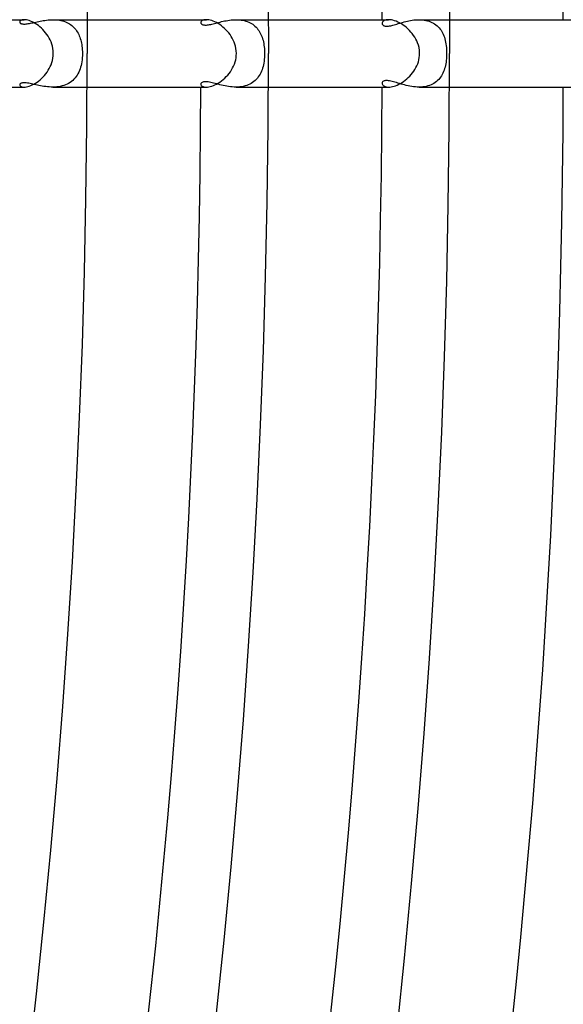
# Model space of a CAD drawing. Header units: millimetres. Extents: x -660 to 660, y -630 to 630.
# Tile 89 of 131: x 513 to 545, y -56 to 2. Entities that reach past the tile are written whole.
import ezdxf

# ---------------------------------------------------------------- set-up
doc = ezdxf.new("R2010")
doc.units = ezdxf.units.MM
doc.layers.add('HIDDEN', color=7, linetype='Continuous')
doc.layers.add('THICK', color=7, linetype='Continuous')

msp = doc.modelspace()

# ---------------------------------------------------------------- linework, layer by layer
at = {"layer": 'HIDDEN'}
for p, q in [((513.251, 1.89), (513.247, 1.866)), ((513.247, 1.866), (513.249, 1.848)), ((513.249, 1.848), (513.255, 1.831)), ((513.263, 1.914), (513.251, 1.89)), ((513.255, 1.831), (513.266, 1.814)), ((513.284, 1.937), (513.263, 1.914)), ((513.266, 1.814), (513.281, 1.799)), ((513.281, 1.799), (513.301, 1.784)), ((513.312, 1.957), (513.284, 1.937)), ((513.301, 1.784), (513.326, 1.771)), ((513.349, 1.975), (513.312, 1.957)), ((513.326, 1.771), (513.356, 1.76)), ((513.395, 1.988), (513.349, 1.975)), ((513.356, 1.76), (513.39, 1.752)), ((513.448, 1.997), (513.395, 1.988)), ((513.509, 2), (513.448, 1.997)), ((513.63, 1.748), (513.69, 1.755)), ((513.69, 1.755), (513.754, 1.765)), ((513.754, 1.765), (513.822, 1.777)), ((513.822, 1.777), (513.892, 1.791)), ((513.892, 1.791), (513.966, 1.806)), ((513.966, 1.806), (514.042, 1.823)), ((514.042, 1.823), (514.122, 1.841)), ((514.122, 1.841), (514.203, 1.859)), ((514.203, 1.859), (514.287, 1.878)), ((514.287, 1.878), (514.373, 1.896)), ((514.373, 1.896), (514.462, 1.914)), ((514.462, 1.914), (514.552, 1.931)), ((514.552, 1.931), (514.644, 1.948)), ((514.644, 1.948), (514.737, 1.962)), ((514.737, 1.962), (514.832, 1.975)), ((514.832, 1.975), (514.928, 1.985)), ((514.928, 1.985), (515.025, 1.993)), ((515.025, 1.993), (515.122, 1.998)), ((515.122, 1.998), (515.219, 2)), ((515.219, 2), (515.316, 1.998)), ((515.221, 2), (517.246, 2)), ((515.316, 1.998), (515.412, 1.993)), ((515.412, 1.993), (515.508, 1.983)), ((515.508, 1.983), (515.602, 1.97)), ((515.602, 1.97), (515.694, 1.952)), ((515.694, 1.952), (515.785, 1.93)), ((515.785, 1.93), (515.873, 1.903)), ((515.873, 1.903), (515.958, 1.872)), ((515.958, 1.872), (516.04, 1.836)), ((516.04, 1.836), (516.119, 1.797)), ((516.119, 1.797), (516.194, 1.753)), ((524.002, 1.856), (523.997, 1.824)), ((523.997, 1.824), (523.999, 1.803)), ((523.999, 1.803), (524.006, 1.782)), ((524.017, 1.888), (524.002, 1.856)), ((524.006, 1.782), (524.018, 1.763)), ((524.042, 1.917), (524.017, 1.888)), ((524.018, 1.763), (524.034, 1.745)), ((524.078, 1.944), (524.042, 1.917)), ((524.123, 1.967), (524.078, 1.944)), ((524.179, 1.985), (524.123, 1.967)), ((524.244, 1.996), (524.179, 1.985)), ((524.318, 2), (524.244, 1.996)), ((524.648, 1.739), (524.722, 1.757)), ((524.722, 1.757), (524.798, 1.776)), ((524.798, 1.776), (524.878, 1.797)), ((524.878, 1.797), (524.959, 1.818)), ((524.959, 1.818), (525.044, 1.84)), ((525.044, 1.84), (525.13, 1.862)), ((525.13, 1.862), (525.219, 1.883)), ((525.219, 1.883), (525.309, 1.904)), ((525.309, 1.904), (525.402, 1.923)), ((525.402, 1.923), (525.496, 1.942)), ((525.496, 1.942), (525.591, 1.958)), ((525.591, 1.958), (525.687, 1.972)), ((525.687, 1.972), (525.785, 1.984)), ((525.785, 1.984), (525.884, 1.992)), ((525.884, 1.992), (525.983, 1.998)), ((525.983, 1.998), (526.083, 2)), ((526.083, 2), (526.181, 1.998)), ((526.084, 2), (527.996, 2)), ((526.181, 1.998), (526.28, 1.992)), ((526.28, 1.992), (526.377, 1.981)), ((526.377, 1.981), (526.473, 1.966)), ((526.473, 1.966), (526.567, 1.946)), ((526.567, 1.946), (526.658, 1.922)), ((526.658, 1.922), (526.747, 1.892)), ((526.747, 1.892), (526.833, 1.858)), ((526.833, 1.858), (526.916, 1.819)), ((526.916, 1.819), (526.994, 1.775)), ((526.994, 1.775), (527.068, 1.728)), ((534.752, 1.812), (534.747, 1.776)), ((534.747, 1.776), (534.749, 1.752)), ((534.766, 1.848), (534.752, 1.812)), ((534.79, 1.883), (534.766, 1.848)), ((534.824, 1.914), (534.79, 1.883)), ((534.867, 1.943), (534.824, 1.914)), ((534.92, 1.966), (534.867, 1.943)), ((534.982, 1.985), (534.92, 1.966)), ((535.052, 1.996), (534.982, 1.985)), ((535.131, 2), (535.052, 1.996)), ((535.623, 1.743), (535.705, 1.768)), ((535.705, 1.768), (535.789, 1.793)), ((535.789, 1.793), (535.876, 1.818)), ((535.876, 1.818), (535.965, 1.843)), ((535.965, 1.843), (536.056, 1.868)), ((536.056, 1.868), (536.149, 1.892)), ((536.149, 1.892), (536.244, 1.914)), ((536.244, 1.914), (536.341, 1.934)), ((536.341, 1.934), (536.439, 1.953)), ((536.439, 1.953), (536.538, 1.969)), ((536.538, 1.969), (536.639, 1.982)), ((536.639, 1.982), (536.74, 1.992)), ((536.74, 1.992), (536.841, 1.998)), ((536.841, 1.998), (536.943, 2)), ((536.943, 2), (537.045, 1.998)), ((536.944, 2), (538.746, 2)), ((537.045, 1.998), (537.145, 1.991)), ((537.145, 1.991), (537.245, 1.979)), ((537.245, 1.979), (537.342, 1.962)), ((537.342, 1.962), (537.438, 1.94)), ((537.438, 1.94), (537.53, 1.913)), ((537.53, 1.913), (537.619, 1.88)), ((537.619, 1.88), (537.705, 1.843)), ((537.705, 1.843), (537.787, 1.8)), ((537.787, 1.8), (537.865, 1.752)), ((513.39, 1.752), (513.43, 1.745)), ((513.43, 1.745), (513.473, 1.742)), ((513.473, 1.742), (513.521, 1.741)), ((513.521, 1.741), (513.573, 1.743)), ((513.573, 1.743), (513.63, 1.748)), ((516.194, 1.753), (516.266, 1.705)), ((516.266, 1.705), (516.334, 1.653)), ((516.334, 1.653), (516.399, 1.597)), ((516.399, 1.597), (516.459, 1.538)), ((516.459, 1.538), (516.516, 1.476)), ((516.516, 1.476), (516.569, 1.411)), ((516.569, 1.411), (516.618, 1.342)), ((516.618, 1.342), (516.664, 1.271)), ((516.664, 1.271), (516.706, 1.197)), ((516.706, 1.197), (516.745, 1.12)), ((524.034, 1.745), (524.055, 1.728)), ((524.055, 1.728), (524.081, 1.714)), ((524.081, 1.714), (524.111, 1.702)), ((524.111, 1.702), (524.146, 1.692)), ((524.146, 1.692), (524.185, 1.686)), ((524.185, 1.686), (524.229, 1.682)), ((524.229, 1.682), (524.277, 1.681)), ((524.277, 1.681), (524.33, 1.684)), ((524.33, 1.684), (524.386, 1.69)), ((524.386, 1.69), (524.446, 1.698)), ((524.446, 1.698), (524.51, 1.709)), ((524.51, 1.709), (524.577, 1.723)), ((524.577, 1.723), (524.648, 1.739)), ((527.068, 1.728), (527.139, 1.675)), ((527.139, 1.675), (527.206, 1.619)), ((527.206, 1.619), (527.268, 1.559)), ((527.268, 1.559), (527.327, 1.494)), ((527.327, 1.494), (527.382, 1.427)), ((527.382, 1.427), (527.432, 1.356)), ((527.432, 1.356), (527.479, 1.282)), ((527.479, 1.282), (527.522, 1.205)), ((527.522, 1.205), (527.561, 1.125)), ((534.749, 1.752), (534.756, 1.729)), ((534.756, 1.729), (534.768, 1.707)), ((534.768, 1.707), (534.784, 1.686)), ((534.784, 1.686), (534.804, 1.668)), ((534.804, 1.668), (534.829, 1.651)), ((534.829, 1.651), (534.859, 1.637)), ((534.859, 1.637), (534.893, 1.626)), ((534.893, 1.626), (534.932, 1.619)), ((534.932, 1.619), (534.975, 1.614)), ((534.975, 1.614), (535.023, 1.613)), ((535.023, 1.613), (535.075, 1.616)), ((535.075, 1.616), (535.131, 1.622)), ((535.131, 1.622), (535.191, 1.631)), ((535.191, 1.631), (535.255, 1.644)), ((535.255, 1.644), (535.322, 1.659)), ((535.322, 1.659), (535.393, 1.678)), ((535.393, 1.678), (535.467, 1.698)), ((535.467, 1.698), (535.543, 1.72)), ((535.543, 1.72), (535.623, 1.743)), ((537.865, 1.752), (537.939, 1.7)), ((537.939, 1.7), (538.008, 1.642)), ((538.008, 1.642), (538.073, 1.581)), ((538.073, 1.581), (538.134, 1.516)), ((538.134, 1.516), (538.19, 1.446)), ((538.19, 1.446), (538.242, 1.373)), ((538.242, 1.373), (538.289, 1.296)), ((538.289, 1.296), (538.333, 1.216)), ((538.333, 1.216), (538.373, 1.132)), ((516.745, 1.12), (516.78, 1.041)), ((516.78, 1.041), (516.812, 0.96)), ((516.812, 0.96), (516.84, 0.877)), ((516.84, 0.877), (516.866, 0.792)), ((516.866, 0.792), (516.889, 0.705)), ((516.889, 0.705), (516.908, 0.615)), ((516.908, 0.615), (516.926, 0.522)), ((527.561, 1.125), (527.596, 1.042)), ((527.596, 1.042), (527.628, 0.957)), ((527.628, 0.957), (527.657, 0.869)), ((527.657, 0.869), (527.682, 0.779)), ((527.682, 0.779), (527.704, 0.686)), ((527.704, 0.686), (527.723, 0.592)), ((527.723, 0.592), (527.739, 0.496)), ((538.373, 1.132), (538.408, 1.046)), ((538.408, 1.046), (538.44, 0.957)), ((538.44, 0.957), (538.468, 0.864)), ((538.468, 0.864), (538.493, 0.768)), ((538.493, 0.768), (538.515, 0.668)), ((538.515, 0.668), (538.533, 0.564)), ((516.926, 0.522), (516.94, 0.424)), ((516.94, 0.424), (516.952, 0.323)), ((516.952, 0.323), (516.96, 0.219)), ((516.96, 0.219), (516.965, 0.111)), ((516.965, 0.111), (516.967, 0)), ((516.967, 0), (516.965, -0.133)), ((527.739, 0.496), (527.751, 0.398)), ((527.751, 0.398), (527.761, 0.299)), ((527.761, 0.299), (527.768, 0.2)), ((527.768, 0.2), (527.773, 0.1)), ((527.773, 0.1), (527.774, 0)), ((538.533, 0.564), (538.549, 0.457)), ((538.549, 0.457), (538.561, 0.346)), ((538.561, 0.346), (538.569, 0.231)), ((538.569, 0.231), (538.575, 0.116)), ((538.575, 0.116), (538.576, 0)), ((538.576, 0), (538.575, -0.104)), ((516.929, -0.503), (516.908, -0.615)), ((516.945, -0.385), (516.929, -0.503)), ((516.957, -0.262), (516.945, -0.385)), ((516.965, -0.133), (516.957, -0.262)), ((527.726, -0.571), (527.706, -0.677)), ((527.743, -0.462), (527.726, -0.571)), ((527.757, -0.35), (527.743, -0.462)), ((527.766, -0.234), (527.757, -0.35)), ((527.772, -0.117), (527.766, -0.234)), ((527.774, 0), (527.772, -0.117)), ((538.541, -0.515), (538.525, -0.614)), ((538.554, -0.413), (538.541, -0.515)), ((538.564, -0.31), (538.554, -0.413)), ((538.571, -0.207), (538.564, -0.31)), ((538.575, -0.104), (538.571, -0.207)), ((516.746, -1.117), (516.7, -1.208)), ((516.788, -1.023), (516.746, -1.117)), ((516.824, -0.925), (516.788, -1.023)), ((516.857, -0.825), (516.824, -0.925)), ((516.884, -0.722), (516.857, -0.825)), ((516.908, -0.615), (516.884, -0.722)), ((527.548, -1.151), (527.505, -1.237)), ((527.588, -1.063), (527.548, -1.151)), ((527.623, -0.971), (527.588, -1.063)), ((527.654, -0.877), (527.623, -0.971)), ((527.682, -0.779), (527.654, -0.877)), ((527.706, -0.677), (527.682, -0.779)), ((538.357, -1.166), (538.316, -1.248)), ((538.395, -1.08), (538.357, -1.166)), ((538.428, -0.992), (538.395, -1.08)), ((538.457, -0.901), (538.428, -0.992)), ((538.483, -0.808), (538.457, -0.901)), ((538.506, -0.712), (538.483, -0.808)), ((538.525, -0.614), (538.506, -0.712)), ((513.406, -1.749), (513.364, -1.758)), ((513.454, -1.743), (513.406, -1.749)), ((513.508, -1.741), (513.454, -1.743)), ((513.569, -1.743), (513.508, -1.741)), ((513.635, -1.748), (513.569, -1.743)), ((513.706, -1.757), (513.635, -1.748)), ((516.238, -1.724), (516.151, -1.778)), ((516.319, -1.665), (516.238, -1.724)), ((516.395, -1.6), (516.319, -1.665)), ((516.466, -1.531), (516.395, -1.6)), ((516.532, -1.457), (516.466, -1.531)), ((516.593, -1.378), (516.532, -1.457)), ((516.649, -1.295), (516.593, -1.378)), ((516.7, -1.208), (516.649, -1.295)), ((524.036, -1.743), (524.014, -1.768)), ((524.067, -1.721), (524.036, -1.743)), ((524.105, -1.704), (524.067, -1.721)), ((524.153, -1.691), (524.105, -1.704)), ((524.208, -1.683), (524.153, -1.691)), ((524.272, -1.681), (524.208, -1.683)), ((524.343, -1.685), (524.272, -1.681)), ((524.419, -1.694), (524.343, -1.685)), ((524.499, -1.707), (524.419, -1.694)), ((524.582, -1.724), (524.499, -1.707)), ((524.666, -1.743), (524.582, -1.724)), ((524.753, -1.765), (524.666, -1.743)), ((527.067, -1.728), (526.985, -1.78)), ((527.144, -1.671), (527.067, -1.728)), ((527.216, -1.61), (527.144, -1.671)), ((527.283, -1.543), (527.216, -1.61)), ((527.346, -1.472), (527.283, -1.543)), ((527.403, -1.398), (527.346, -1.472)), ((527.456, -1.319), (527.403, -1.398)), ((527.505, -1.237), (527.456, -1.319)), ((534.75, -1.748), (534.747, -1.776)), ((534.76, -1.721), (534.75, -1.748)), ((534.776, -1.695), (534.76, -1.721)), ((534.798, -1.672), (534.776, -1.695)), ((534.827, -1.652), (534.798, -1.672)), ((534.862, -1.636), (534.827, -1.652)), ((534.902, -1.624), (534.862, -1.636)), ((534.949, -1.616), (534.902, -1.624)), ((535.002, -1.613), (534.949, -1.616)), ((535.06, -1.615), (535.002, -1.613)), ((535.124, -1.621), (535.06, -1.615)), ((535.192, -1.632), (535.124, -1.621)), ((535.265, -1.646), (535.192, -1.632)), ((535.342, -1.664), (535.265, -1.646)), ((535.423, -1.686), (535.342, -1.664)), ((535.508, -1.71), (535.423, -1.686)), ((535.596, -1.735), (535.508, -1.71)), ((535.687, -1.763), (535.596, -1.735)), ((537.901, -1.728), (537.823, -1.779)), ((537.974, -1.671), (537.901, -1.728)), ((538.043, -1.611), (537.974, -1.671)), ((538.107, -1.546), (538.043, -1.611)), ((538.166, -1.477), (538.107, -1.546)), ((538.221, -1.404), (538.166, -1.477)), ((538.271, -1.328), (538.221, -1.404)), ((538.316, -1.248), (538.271, -1.328)), ((513.25, -1.844), (513.247, -1.866)), ((513.247, -1.866), (513.252, -1.894)), ((513.26, -1.823), (513.25, -1.844)), ((513.252, -1.894), (513.268, -1.921)), ((513.276, -1.804), (513.26, -1.823)), ((513.268, -1.921), (513.295, -1.946)), ((513.299, -1.786), (513.276, -1.804)), ((513.295, -1.946), (513.333, -1.968)), ((513.328, -1.771), (513.299, -1.786)), ((513.364, -1.758), (513.328, -1.771)), ((513.333, -1.968), (513.382, -1.985)), ((513.382, -1.985), (513.441, -1.996)), ((513.441, -1.996), (513.509, -2)), ((513.781, -1.769), (513.706, -1.757)), ((513.86, -1.784), (513.781, -1.769)), ((513.942, -1.801), (513.86, -1.784)), ((514.027, -1.82), (513.942, -1.801)), ((514.114, -1.839), (514.027, -1.82)), ((514.203, -1.859), (514.114, -1.839)), ((514.295, -1.879), (514.203, -1.859)), ((514.39, -1.9), (514.295, -1.879)), ((514.487, -1.919), (514.39, -1.9)), ((514.586, -1.938), (514.487, -1.919)), ((514.688, -1.955), (514.586, -1.938)), ((514.792, -1.97), (514.688, -1.955)), ((514.897, -1.982), (514.792, -1.97)), ((515.004, -1.992), (514.897, -1.982)), ((515.111, -1.998), (515.004, -1.992)), ((515.219, -2), (515.111, -1.998)), ((515.33, -1.998), (515.219, -2)), ((515.221, -2), (517.246, -2)), ((515.44, -1.99), (515.33, -1.998)), ((515.55, -1.978), (515.44, -1.99)), ((515.657, -1.96), (515.55, -1.978)), ((515.763, -1.935), (515.657, -1.96)), ((515.866, -1.905), (515.763, -1.935)), ((515.965, -1.869), (515.866, -1.905)), ((516.06, -1.827), (515.965, -1.869)), ((516.151, -1.778), (516.06, -1.827)), ((524.001, -1.795), (523.997, -1.824)), ((523.997, -1.824), (524.002, -1.856)), ((524.014, -1.768), (524.001, -1.795)), ((524.002, -1.856), (524.017, -1.887)), ((524.017, -1.887), (524.042, -1.917)), ((524.042, -1.917), (524.077, -1.944)), ((524.077, -1.944), (524.123, -1.967)), ((524.123, -1.967), (524.178, -1.984)), ((524.178, -1.984), (524.244, -1.996)), ((524.244, -1.996), (524.318, -2)), ((524.84, -1.787), (524.753, -1.765)), ((524.932, -1.811), (524.84, -1.787)), ((525.026, -1.835), (524.932, -1.811)), ((525.123, -1.86), (525.026, -1.835)), ((525.222, -1.884), (525.123, -1.86)), ((525.325, -1.907), (525.222, -1.884)), ((525.429, -1.929), (525.325, -1.907)), ((525.535, -1.949), (525.429, -1.929)), ((525.643, -1.966), (525.535, -1.949)), ((525.752, -1.98), (525.643, -1.966)), ((525.861, -1.991), (525.752, -1.98)), ((525.972, -1.998), (525.861, -1.991)), ((526.083, -2), (525.972, -1.998)), ((526.193, -1.998), (526.083, -2)), ((526.084, -2), (527.996, -2)), ((526.301, -1.99), (526.193, -1.998)), ((526.408, -1.977), (526.301, -1.99)), ((526.513, -1.959), (526.408, -1.977)), ((526.614, -1.934), (526.513, -1.959)), ((526.713, -1.904), (526.614, -1.934)), ((526.808, -1.869), (526.713, -1.904)), ((526.899, -1.827), (526.808, -1.869)), ((526.985, -1.78), (526.899, -1.827)), ((534.747, -1.776), (534.751, -1.808)), ((534.751, -1.808), (534.762, -1.84)), ((534.762, -1.84), (534.781, -1.871)), ((534.781, -1.871), (534.808, -1.901)), ((534.808, -1.901), (534.842, -1.928)), ((534.842, -1.928), (534.885, -1.952)), ((534.885, -1.952), (534.935, -1.972)), ((534.935, -1.972), (534.993, -1.987)), ((534.993, -1.987), (535.058, -1.997)), ((535.058, -1.997), (535.131, -2)), ((535.781, -1.791), (535.687, -1.763)), ((535.878, -1.819), (535.781, -1.791)), ((535.977, -1.847), (535.878, -1.819)), ((536.079, -1.874), (535.977, -1.847)), ((536.182, -1.9), (536.079, -1.874)), ((536.288, -1.923), (536.182, -1.9)), ((536.395, -1.945), (536.288, -1.923)), ((536.503, -1.964), (536.395, -1.945)), ((536.612, -1.979), (536.503, -1.964)), ((536.722, -1.99), (536.612, -1.979)), ((536.833, -1.997), (536.722, -1.99)), ((536.943, -2), (536.833, -1.997)), ((537.051, -1.997), (536.943, -2)), ((536.944, -2), (538.746, -2)), ((537.159, -1.99), (537.051, -1.997)), ((537.264, -1.976), (537.159, -1.99)), ((537.366, -1.957), (537.264, -1.976)), ((537.465, -1.933), (537.366, -1.957)), ((537.561, -1.902), (537.465, -1.933)), ((537.653, -1.866), (537.561, -1.902)), ((537.74, -1.825), (537.653, -1.866)), ((537.823, -1.779), (537.74, -1.825))]:
    msp.add_line(p, q, dxfattribs=at)
at = {"layer": 'THICK'}
for p, q in [((517.24, 3.155), (517.25, 0)), ((527.99, 3.221), (528, 0)), ((538.74, 3.286), (538.75, 0)), ((506.496, 2), (513.51, 2)), ((513.574, 1.997), (513.509, 2)), ((513.645, 1.988), (513.574, 1.997)), ((513.722, 1.972), (513.645, 1.988)), ((513.804, 1.948), (513.722, 1.972)), ((513.891, 1.918), (513.804, 1.948)), ((513.98, 1.879), (513.891, 1.918)), ((514.072, 1.833), (513.98, 1.879)), ((514.165, 1.78), (514.072, 1.833)), ((514.26, 1.719), (514.165, 1.78)), ((517.246, 2), (524.319, 2)), ((524.39, 1.997), (524.318, 2)), ((524.469, 1.987), (524.39, 1.997)), ((524.552, 1.969), (524.469, 1.987)), ((524.64, 1.945), (524.552, 1.969)), ((524.732, 1.912), (524.64, 1.945)), ((524.826, 1.872), (524.732, 1.912)), ((524.922, 1.824), (524.826, 1.872)), ((525.018, 1.769), (524.922, 1.824)), ((525.115, 1.707), (525.018, 1.769)), ((527.996, 2), (535.131, 2)), ((535.212, 1.996), (535.131, 2)), ((535.298, 1.985), (535.212, 1.996)), ((535.39, 1.966), (535.298, 1.985)), ((535.486, 1.938), (535.39, 1.966)), ((535.584, 1.903), (535.486, 1.938)), ((535.685, 1.859), (535.584, 1.903)), ((535.786, 1.808), (535.685, 1.859)), ((535.888, 1.75), (535.786, 1.808)), ((538.746, 2), (545.947, 2)), ((514.353, 1.652), (514.26, 1.719)), ((514.445, 1.578), (514.353, 1.652)), ((514.535, 1.498), (514.445, 1.578)), ((514.622, 1.413), (514.535, 1.498)), ((514.706, 1.321), (514.622, 1.413)), ((514.786, 1.225), (514.706, 1.321)), ((514.861, 1.124), (514.786, 1.225)), ((525.211, 1.639), (525.115, 1.707)), ((525.304, 1.564), (525.211, 1.639)), ((525.396, 1.484), (525.304, 1.564)), ((525.484, 1.398), (525.396, 1.484)), ((525.568, 1.307), (525.484, 1.398)), ((525.648, 1.212), (525.568, 1.307)), ((525.724, 1.112), (525.648, 1.212)), ((535.99, 1.684), (535.888, 1.75)), ((536.089, 1.613), (535.99, 1.684)), ((536.186, 1.535), (536.089, 1.613)), ((536.279, 1.451), (536.186, 1.535)), ((536.369, 1.363), (536.279, 1.451)), ((536.455, 1.269), (536.369, 1.363)), ((536.536, 1.171), (536.455, 1.269)), ((536.612, 1.069), (536.536, 1.171)), ((514.931, 1.019), (514.861, 1.124)), ((514.995, 0.909), (514.931, 1.019)), ((515.053, 0.796), (514.995, 0.909)), ((515.104, 0.679), (515.053, 0.796)), ((515.148, 0.557), (515.104, 0.679)), ((525.794, 1.008), (525.724, 1.112)), ((525.858, 0.9), (525.794, 1.008)), ((525.916, 0.788), (525.858, 0.9)), ((525.967, 0.674), (525.916, 0.788)), ((526.012, 0.554), (525.967, 0.674)), ((536.683, 0.962), (536.612, 1.069)), ((536.746, 0.852), (536.683, 0.962)), ((536.804, 0.739), (536.746, 0.852)), ((536.853, 0.622), (536.804, 0.739)), ((536.898, 0.494), (536.853, 0.622)), ((515.185, 0.428), (515.148, 0.557)), ((515.213, 0.292), (515.185, 0.428)), ((515.231, 0.149), (515.213, 0.292)), ((515.237, 0), (515.231, 0.149)), ((515.231, -0.146), (515.237, 0)), ((526.049, 0.427), (526.012, 0.554)), ((526.078, 0.292), (526.049, 0.427)), ((526.097, 0.149), (526.078, 0.292)), ((526.103, 0), (526.097, 0.149)), ((526.098, -0.129), (526.103, 0)), ((536.936, 0.347), (536.898, 0.494)), ((536.963, 0.181), (536.936, 0.347)), ((536.973, 0), (536.963, 0.181)), ((536.968, -0.126), (536.973, 0)), ((515.108, -0.669), (515.151, -0.548)), ((515.151, -0.548), (515.187, -0.42)), ((515.187, -0.42), (515.214, -0.286)), ((515.214, -0.286), (515.231, -0.146)), ((525.985, -0.63), (526.026, -0.508)), ((526.026, -0.508), (526.06, -0.383)), ((526.06, -0.383), (526.084, -0.257)), ((526.084, -0.257), (526.098, -0.129)), ((536.857, -0.613), (536.898, -0.495)), ((536.898, -0.495), (536.93, -0.373)), ((536.93, -0.373), (536.954, -0.25)), ((536.954, -0.25), (536.968, -0.126)), ((514.797, -1.211), (514.87, -1.11)), ((514.87, -1.11), (514.939, -1.005)), ((514.939, -1.005), (515.002, -0.896)), ((515.002, -0.896), (515.058, -0.784)), ((515.058, -0.784), (515.108, -0.669)), ((525.667, -1.189), (525.743, -1.085)), ((525.743, -1.085), (525.813, -0.977)), ((525.813, -0.977), (525.877, -0.865)), ((525.877, -0.865), (525.935, -0.749)), ((525.935, -0.749), (525.985, -0.63)), ((536.471, -1.251), (536.549, -1.155)), ((536.549, -1.155), (536.623, -1.054)), ((536.623, -1.054), (536.69, -0.949)), ((536.69, -0.949), (536.753, -0.841)), ((536.753, -0.841), (536.808, -0.729)), ((536.808, -0.729), (536.857, -0.613)), ((514.178, -1.772), (514.273, -1.71)), ((514.273, -1.71), (514.367, -1.642)), ((514.367, -1.642), (514.459, -1.566)), ((514.459, -1.566), (514.548, -1.485)), ((514.548, -1.485), (514.635, -1.399)), ((514.635, -1.399), (514.718, -1.307)), ((514.718, -1.307), (514.797, -1.211)), ((525.027, -1.764), (525.125, -1.701)), ((525.125, -1.701), (525.222, -1.63)), ((525.222, -1.63), (525.318, -1.553)), ((525.318, -1.553), (525.41, -1.47)), ((525.41, -1.47), (525.5, -1.381)), ((525.5, -1.381), (525.586, -1.288)), ((525.586, -1.288), (525.667, -1.189)), ((535.833, -1.783), (535.93, -1.724)), ((535.93, -1.724), (536.026, -1.659)), ((536.026, -1.659), (536.12, -1.588)), ((536.12, -1.588), (536.212, -1.512)), ((536.212, -1.512), (536.302, -1.43)), ((536.302, -1.43), (536.388, -1.343)), ((536.388, -1.343), (536.471, -1.251)), ((506.496, -2), (513.51, -2)), ((513.509, -2), (513.576, -1.997)), ((513.576, -1.997), (513.65, -1.987)), ((513.65, -1.987), (513.729, -1.97)), ((513.729, -1.97), (513.812, -1.946)), ((513.812, -1.946), (513.901, -1.914)), ((513.901, -1.914), (513.992, -1.874)), ((513.992, -1.874), (514.085, -1.827)), ((514.085, -1.827), (514.178, -1.772)), ((517.246, -2), (524.319, -2)), ((524.318, -2), (524.391, -1.997)), ((524.391, -1.997), (524.469, -1.987)), ((524.469, -1.987), (524.554, -1.969)), ((524.554, -1.969), (524.643, -1.944)), ((524.643, -1.944), (524.736, -1.91)), ((524.736, -1.91), (524.832, -1.869)), ((524.832, -1.869), (524.929, -1.82)), ((524.929, -1.82), (525.027, -1.764)), ((527.996, -2), (535.131, -2)), ((535.131, -2), (535.204, -1.997)), ((535.204, -1.997), (535.283, -1.988)), ((535.283, -1.988), (535.367, -1.971)), ((535.367, -1.971), (535.455, -1.948)), ((535.455, -1.948), (535.547, -1.917)), ((535.547, -1.917), (535.641, -1.879)), ((535.641, -1.879), (535.736, -1.835)), ((535.736, -1.835), (535.833, -1.783)), ((538.746, -2), (545.947, -2))]:
    msp.add_line(p, q, dxfattribs=at)
for radius, start, end in [(615, 0.186097, 35.81393), (611, 0.187529, 35.812441), (603.25, 0.037758, 35.962212), (588.5, 0.194691, 35.805279), (567, 0.20208, 35.79789), (545.5, 0.21005, 35.78992), (534.75, 0.21429, 35.78568), (592.5, 179.99998, 0), (581.75, 179.99998, 0), (571, 179.99998, 0), (560.25, 179.99998, 0), (549.5, 179.99998, 0), (538.75, 179.99998, 0), (528, 179.99998, 0), (517.25, 179.99998, 0), (603.25, 324.037788, 359.962242), (524, 324.21867, 359.7813), (534.75, 324.21432, 359.78571), (545.5, 324.21008, 359.78995), (556.25, 324.20601, 359.79396), (567, 324.20211, 359.79792), (577.75, 324.198331, 359.801642), (588.5, 324.194721, 359.805309), (599.25, 324.191226, 359.808747), (611, 324.187559, 359.812471), (615, 324.18607, 359.813903)]:
    msp.add_arc((0, 0), radius, start, end, dxfattribs=at)

doc.saveas('drawing.dxf')
